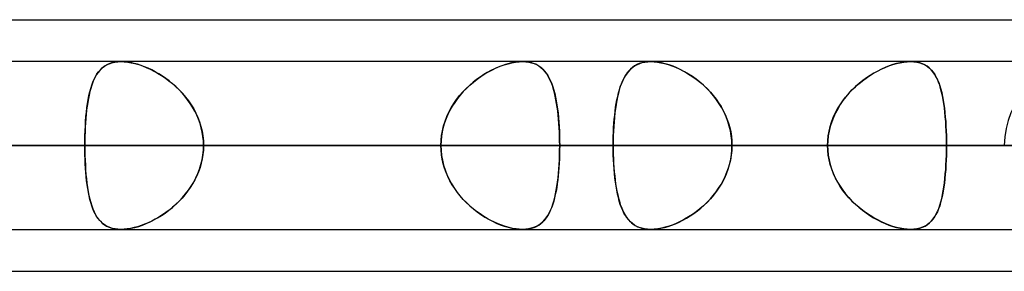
# Model space of a CAD drawing. Header units: millimetres. Extents: x -243 to 243, y -86 to 92.
# Tile 57 of 79: x 83.84 to 94.33, y 41.31 to 44. Entities that reach past the tile are written whole.
import ezdxf

# ---------------------------------------------------------------- set-up
doc = ezdxf.new("R2010")
doc.units = ezdxf.units.MM
doc.layers.add('MAIN-1', color=7, linetype='Continuous')

msp = doc.modelspace()

# ---------------------------------------------------------------- linework, layer by layer
at = {"layer": 'MAIN-1'}
for p, q in [((64.488, 44), (123.724, 44)), ((64.488, 44), (123.724, 44)), ((70.184, 44), (123.724, 44)), ((70.184, 44), (129.42, 44)), ((122.967, 43.552), (-122.967, 43.552)), ((122.967, 43.552), (-122.967, 43.552)), ((113.09, 43.552), (-113.09, 43.552)), ((113.09, 43.552), (-113.09, 43.552)), ((103.212, 43.552), (-103.212, 43.552)), ((103.212, 43.552), (-103.212, 43.552)), ((93.334, 43.552), (-93.334, 43.552)), ((93.334, 43.552), (-93.334, 43.552)), ((95.228, 43.552), (70.792, 43.552)), ((95.228, 43.552), (70.792, 43.552)), ((109.19, 43.552), (80.683, 43.552)), ((109.19, 43.552), (80.683, 43.552)), ((84.677, 43.445), (84.695, 43.466)), ((84.706, 43.477), (84.688, 43.458)), ((84.695, 43.466), (84.716, 43.486)), ((84.726, 43.494), (84.706, 43.477)), ((84.716, 43.486), (84.738, 43.503)), ((84.748, 43.509), (84.726, 43.494)), ((84.738, 43.503), (84.762, 43.518)), ((84.771, 43.522), (84.748, 43.509)), ((84.762, 43.518), (84.789, 43.53)), ((84.796, 43.533), (84.771, 43.522)), ((84.789, 43.53), (84.818, 43.54)), ((84.823, 43.542), (84.796, 43.533)), ((84.818, 43.54), (84.848, 43.547)), ((84.852, 43.548), (84.823, 43.542)), ((84.848, 43.547), (84.881, 43.551)), ((84.883, 43.551), (84.852, 43.548)), ((84.881, 43.551), (84.915, 43.553)), ((84.915, 43.553), (84.883, 43.551)), ((84.915, 43.553), (84.95, 43.551)), ((84.948, 43.551), (84.915, 43.553)), ((89.196, 43.552), (84.915, 43.552)), ((89.196, 43.552), (84.915, 43.552)), ((84.982, 43.548), (84.948, 43.551)), ((84.95, 43.551), (84.987, 43.547)), ((85.017, 43.542), (84.982, 43.548)), ((84.987, 43.547), (85.025, 43.541)), ((85.054, 43.534), (85.017, 43.542)), ((85.025, 43.541), (85.064, 43.532)), ((85.091, 43.524), (85.054, 43.534)), ((85.064, 43.532), (85.104, 43.52)), ((85.129, 43.512), (85.091, 43.524)), ((85.104, 43.52), (85.144, 43.506)), ((85.167, 43.498), (85.129, 43.512)), ((85.144, 43.506), (85.184, 43.49)), ((85.205, 43.482), (85.167, 43.498)), ((85.184, 43.49), (85.225, 43.472)), ((85.243, 43.464), (85.205, 43.482)), ((85.225, 43.472), (85.266, 43.452)), ((85.281, 43.444), (85.243, 43.464)), ((88.834, 43.445), (88.876, 43.466)), ((88.898, 43.477), (88.859, 43.458)), ((88.876, 43.466), (88.917, 43.486)), ((88.937, 43.494), (88.898, 43.477)), ((88.917, 43.486), (88.959, 43.503)), ((88.976, 43.509), (88.937, 43.494)), ((88.959, 43.503), (89.001, 43.518)), ((89.015, 43.522), (88.976, 43.509)), ((89.001, 43.518), (89.042, 43.53)), ((89.053, 43.533), (89.015, 43.522)), ((89.042, 43.53), (89.083, 43.54)), ((89.09, 43.542), (89.053, 43.533)), ((89.083, 43.54), (89.122, 43.547)), ((89.127, 43.548), (89.09, 43.542)), ((89.122, 43.547), (89.16, 43.551)), ((89.162, 43.551), (89.127, 43.548)), ((89.16, 43.551), (89.196, 43.553)), ((89.195, 43.553), (89.162, 43.551)), ((89.227, 43.551), (89.195, 43.553)), ((89.196, 43.553), (89.196, 43.553)), ((89.196, 43.553), (89.196, 43.553)), ((89.196, 43.553), (89.197, 43.553)), ((89.197, 43.553), (89.197, 43.553)), ((89.197, 43.553), (89.197, 43.553)), ((89.197, 43.553), (89.198, 43.552)), ((89.198, 43.552), (89.231, 43.551)), ((89.257, 43.548), (89.227, 43.551)), ((89.231, 43.551), (89.262, 43.547)), ((89.285, 43.542), (89.257, 43.548)), ((89.262, 43.547), (89.292, 43.54)), ((89.312, 43.534), (89.285, 43.542)), ((89.292, 43.54), (89.32, 43.531)), ((89.337, 43.524), (89.312, 43.534)), ((89.32, 43.531), (89.346, 43.52)), ((89.36, 43.512), (89.337, 43.524)), ((89.346, 43.52), (89.37, 43.506)), ((89.382, 43.498), (89.36, 43.512)), ((89.37, 43.506), (89.392, 43.49)), ((89.402, 43.482), (89.382, 43.498)), ((89.392, 43.49), (89.413, 43.471)), ((89.42, 43.464), (89.402, 43.482)), ((89.413, 43.471), (89.432, 43.451)), ((89.438, 43.444), (89.42, 43.464)), ((90.32, 43.442), (90.337, 43.462)), ((90.348, 43.473), (90.328, 43.452)), ((90.337, 43.462), (90.356, 43.48)), ((90.368, 43.491), (90.348, 43.473)), ((90.356, 43.48), (90.376, 43.496)), ((90.391, 43.507), (90.368, 43.491)), ((90.376, 43.496), (90.398, 43.511)), ((90.415, 43.52), (90.391, 43.507)), ((90.398, 43.511), (90.421, 43.523)), ((90.441, 43.532), (90.415, 43.52)), ((90.421, 43.523), (90.446, 43.534)), ((90.469, 43.541), (90.441, 43.532)), ((90.446, 43.534), (90.473, 43.542)), ((90.499, 43.547), (90.469, 43.541)), ((90.473, 43.542), (90.501, 43.548)), ((90.531, 43.551), (90.499, 43.547)), ((90.501, 43.548), (90.531, 43.551)), ((90.564, 43.553), (90.531, 43.551)), ((90.531, 43.551), (90.563, 43.552)), ((90.563, 43.552), (90.563, 43.553)), ((90.563, 43.553), (90.563, 43.553)), ((90.563, 43.553), (90.564, 43.553)), ((90.564, 43.553), (90.564, 43.553)), ((90.564, 43.553), (90.564, 43.553)), ((90.564, 43.553), (90.564, 43.553)), ((90.564, 43.553), (90.599, 43.551)), ((90.601, 43.551), (90.564, 43.553)), ((123.152, 43.552), (90.564, 43.552)), ((123.152, 43.552), (90.564, 43.552)), ((90.599, 43.551), (90.634, 43.547)), ((90.638, 43.547), (90.601, 43.551)), ((90.634, 43.547), (90.672, 43.541)), ((90.678, 43.54), (90.638, 43.547)), ((90.672, 43.541), (90.71, 43.532)), ((90.718, 43.53), (90.678, 43.54)), ((90.71, 43.532), (90.749, 43.521)), ((90.759, 43.518), (90.718, 43.53)), ((90.749, 43.521), (90.788, 43.508)), ((90.801, 43.503), (90.759, 43.518)), ((90.788, 43.508), (90.828, 43.492)), ((90.842, 43.486), (90.801, 43.503)), ((90.828, 43.492), (90.867, 43.474)), ((90.884, 43.466), (90.842, 43.486)), ((90.867, 43.474), (90.907, 43.454)), ((90.925, 43.444), (90.884, 43.466)), ((92.98, 43.451), (93.02, 43.471)), ((93.024, 43.473), (92.983, 43.452)), ((93.02, 43.471), (93.061, 43.489)), ((93.064, 43.491), (93.024, 43.473)), ((93.061, 43.489), (93.102, 43.506)), ((93.105, 43.507), (93.064, 43.491)), ((93.102, 43.506), (93.143, 43.52)), ((93.145, 43.52), (93.105, 43.507)), ((93.143, 43.52), (93.183, 43.531)), ((93.185, 43.532), (93.145, 43.52)), ((93.183, 43.531), (93.223, 43.541)), ((93.224, 43.541), (93.185, 43.532)), ((93.223, 43.541), (93.261, 43.547)), ((93.262, 43.547), (93.224, 43.541)), ((93.261, 43.547), (93.298, 43.551)), ((93.299, 43.551), (93.262, 43.547)), ((93.298, 43.551), (93.334, 43.553)), ((93.334, 43.553), (93.299, 43.551)), ((93.368, 43.551), (93.334, 43.553)), ((93.334, 43.553), (93.368, 43.551)), ((93.401, 43.547), (93.368, 43.551)), ((93.368, 43.551), (93.402, 43.547)), ((93.431, 43.54), (93.401, 43.547)), ((93.402, 43.547), (93.433, 43.539)), ((93.46, 43.53), (93.431, 43.54)), ((93.433, 43.539), (93.462, 43.529)), ((93.486, 43.518), (93.46, 43.53)), ((93.462, 43.529), (93.488, 43.517)), ((93.51, 43.503), (93.486, 43.518)), ((93.488, 43.517), (93.513, 43.501)), ((93.533, 43.486), (93.51, 43.503)), ((93.513, 43.501), (93.535, 43.484)), ((93.553, 43.466), (93.533, 43.486)), ((93.535, 43.484), (93.556, 43.463)), ((93.572, 43.444), (93.553, 43.466)), ((93.556, 43.463), (93.574, 43.44)), ((84.627, 43.361), (84.615, 43.332)), ((84.616, 43.335), (84.629, 43.366)), ((84.64, 43.388), (84.627, 43.361)), ((84.629, 43.366), (84.644, 43.394)), ((84.655, 43.414), (84.64, 43.388)), ((84.644, 43.394), (84.659, 43.421)), ((84.671, 43.437), (84.655, 43.414)), ((84.659, 43.421), (84.677, 43.445)), ((84.688, 43.458), (84.671, 43.437)), ((85.266, 43.452), (85.306, 43.429)), ((85.318, 43.422), (85.281, 43.444)), ((85.306, 43.429), (85.346, 43.405)), ((85.356, 43.399), (85.318, 43.422)), ((85.346, 43.405), (85.386, 43.378)), ((85.393, 43.373), (85.356, 43.399)), ((85.386, 43.378), (85.426, 43.349)), ((85.429, 43.346), (85.393, 43.373)), ((88.706, 43.361), (88.669, 43.332)), ((88.672, 43.335), (88.712, 43.366)), ((88.744, 43.388), (88.706, 43.361)), ((88.712, 43.366), (88.752, 43.394)), ((88.782, 43.414), (88.744, 43.388)), ((88.752, 43.394), (88.793, 43.421)), ((88.821, 43.437), (88.782, 43.414)), ((88.793, 43.421), (88.834, 43.445)), ((88.859, 43.458), (88.821, 43.437)), ((89.432, 43.451), (89.449, 43.428)), ((89.454, 43.422), (89.438, 43.444)), ((89.449, 43.428), (89.466, 43.404)), ((89.468, 43.399), (89.454, 43.422)), ((89.466, 43.404), (89.481, 43.377)), ((89.482, 43.373), (89.468, 43.399)), ((89.481, 43.377), (89.494, 43.348)), ((89.495, 43.346), (89.482, 43.373)), ((90.262, 43.344), (90.275, 43.372)), ((90.279, 43.379), (90.265, 43.35)), ((90.275, 43.372), (90.289, 43.397)), ((90.294, 43.406), (90.279, 43.379)), ((90.289, 43.397), (90.304, 43.42)), ((90.311, 43.43), (90.294, 43.406)), ((90.304, 43.42), (90.32, 43.442)), ((90.328, 43.452), (90.311, 43.43)), ((90.907, 43.454), (90.946, 43.432)), ((90.967, 43.42), (90.925, 43.444)), ((90.946, 43.432), (90.985, 43.408)), ((91.007, 43.394), (90.967, 43.42)), ((90.985, 43.408), (91.023, 43.383)), ((91.048, 43.365), (91.007, 43.394)), ((91.023, 43.383), (91.061, 43.355)), ((91.087, 43.334), (91.048, 43.365)), ((92.82, 43.348), (92.859, 43.377)), ((92.862, 43.379), (92.823, 43.35)), ((92.859, 43.377), (92.899, 43.404)), ((92.902, 43.406), (92.862, 43.379)), ((92.899, 43.404), (92.939, 43.428)), ((92.943, 43.43), (92.902, 43.406)), ((92.939, 43.428), (92.98, 43.451)), ((92.983, 43.452), (92.943, 43.43)), ((93.589, 43.42), (93.572, 43.444)), ((93.574, 43.44), (93.592, 43.416)), ((93.604, 43.394), (93.589, 43.42)), ((93.592, 43.416), (93.607, 43.388)), ((93.619, 43.365), (93.604, 43.394)), ((93.607, 43.388), (93.621, 43.359)), ((93.632, 43.334), (93.619, 43.365)), ((93.621, 43.359), (93.634, 43.328)), ((84.583, 43.229), (84.593, 43.266)), ((84.593, 43.267), (84.584, 43.233)), ((84.593, 43.266), (84.604, 43.302)), ((84.603, 43.301), (84.593, 43.267)), ((84.615, 43.332), (84.603, 43.301)), ((84.604, 43.302), (84.616, 43.335)), ((85.426, 43.349), (85.464, 43.318)), ((85.465, 43.317), (85.429, 43.346)), ((85.464, 43.318), (85.501, 43.285)), ((85.499, 43.287), (85.465, 43.317)), ((85.533, 43.254), (85.499, 43.287)), ((85.501, 43.285), (85.537, 43.25)), ((85.566, 43.22), (85.533, 43.254)), ((88.561, 43.229), (88.597, 43.266)), ((88.598, 43.267), (88.564, 43.233)), ((88.597, 43.266), (88.634, 43.302)), ((88.633, 43.301), (88.598, 43.267)), ((88.669, 43.332), (88.633, 43.301)), ((88.634, 43.302), (88.672, 43.335)), ((89.494, 43.348), (89.507, 43.317)), ((89.507, 43.317), (89.495, 43.346)), ((89.518, 43.287), (89.507, 43.317)), ((89.507, 43.317), (89.519, 43.284)), ((89.528, 43.254), (89.518, 43.287)), ((89.519, 43.284), (89.53, 43.249)), ((89.537, 43.22), (89.528, 43.254)), ((90.228, 43.252), (90.218, 43.215)), ((90.219, 43.218), (90.229, 43.252)), ((90.239, 43.287), (90.228, 43.252)), ((90.229, 43.252), (90.239, 43.285)), ((90.251, 43.319), (90.239, 43.287)), ((90.239, 43.285), (90.25, 43.315)), ((90.25, 43.315), (90.262, 43.344)), ((90.265, 43.35), (90.251, 43.319)), ((91.061, 43.355), (91.097, 43.325)), ((91.126, 43.3), (91.087, 43.334)), ((91.097, 43.325), (91.133, 43.294)), ((91.163, 43.265), (91.126, 43.3)), ((91.133, 43.294), (91.167, 43.261)), ((91.199, 43.227), (91.163, 43.265)), ((91.167, 43.261), (91.199, 43.226)), ((92.711, 43.252), (92.676, 43.215)), ((92.709, 43.25), (92.745, 43.284)), ((92.747, 43.286), (92.711, 43.252)), ((92.745, 43.284), (92.782, 43.317)), ((92.785, 43.319), (92.747, 43.286)), ((92.782, 43.317), (92.82, 43.348)), ((92.823, 43.35), (92.785, 43.319)), ((93.644, 43.3), (93.632, 43.334)), ((93.634, 43.328), (93.646, 43.294)), ((93.654, 43.265), (93.644, 43.3)), ((93.646, 43.294), (93.656, 43.259)), ((93.664, 43.227), (93.654, 43.265)), ((93.656, 43.259), (93.666, 43.222)), ((84.559, 43.105), (84.566, 43.148)), ((84.568, 43.158), (84.561, 43.118)), ((84.566, 43.148), (84.574, 43.19)), ((84.575, 43.196), (84.568, 43.158)), ((84.574, 43.19), (84.583, 43.229)), ((84.584, 43.233), (84.575, 43.196)), ((85.537, 43.25), (85.572, 43.213)), ((85.597, 43.184), (85.566, 43.22)), ((85.572, 43.213), (85.604, 43.174)), ((85.626, 43.146), (85.597, 43.184)), ((85.604, 43.174), (85.635, 43.134)), ((88.464, 43.105), (88.494, 43.148)), ((88.502, 43.158), (88.473, 43.118)), ((88.494, 43.148), (88.526, 43.19)), ((88.532, 43.196), (88.502, 43.158)), ((88.526, 43.19), (88.561, 43.229)), ((88.564, 43.233), (88.532, 43.196)), ((89.53, 43.249), (89.539, 43.212)), ((89.546, 43.184), (89.537, 43.22)), ((89.539, 43.212), (89.548, 43.174)), ((89.553, 43.146), (89.546, 43.184)), ((89.548, 43.174), (89.556, 43.133)), ((90.209, 43.176), (90.201, 43.136)), ((90.203, 43.145), (90.211, 43.182)), ((90.218, 43.215), (90.209, 43.176)), ((90.211, 43.182), (90.219, 43.218)), ((91.232, 43.188), (91.199, 43.227)), ((91.199, 43.226), (91.23, 43.19)), ((91.23, 43.19), (91.26, 43.152)), ((91.264, 43.146), (91.232, 43.188)), ((91.26, 43.152), (91.287, 43.113)), ((92.61, 43.133), (92.641, 43.174)), ((92.643, 43.176), (92.612, 43.136)), ((92.641, 43.174), (92.674, 43.213)), ((92.676, 43.215), (92.643, 43.176)), ((92.674, 43.213), (92.709, 43.25)), ((93.673, 43.188), (93.664, 43.227)), ((93.666, 43.222), (93.674, 43.182)), ((93.681, 43.146), (93.673, 43.188)), ((93.674, 43.182), (93.682, 43.141)), ((84.547, 43.014), (84.552, 43.06)), ((84.555, 43.077), (84.549, 43.034)), ((84.552, 43.06), (84.559, 43.105)), ((84.561, 43.118), (84.555, 43.077)), ((85.653, 43.107), (85.626, 43.146)), ((85.635, 43.134), (85.663, 43.092)), ((85.679, 43.067), (85.653, 43.107)), ((85.663, 43.092), (85.69, 43.048)), ((85.702, 43.025), (85.679, 43.067)), ((85.69, 43.048), (85.713, 43.003)), ((88.412, 43.014), (88.437, 43.06)), ((88.447, 43.077), (88.423, 43.034)), ((88.437, 43.06), (88.464, 43.105)), ((88.473, 43.118), (88.447, 43.077)), ((89.56, 43.107), (89.553, 43.146)), ((89.556, 43.133), (89.563, 43.091)), ((89.567, 43.067), (89.56, 43.107)), ((89.563, 43.091), (89.569, 43.048)), ((89.572, 43.025), (89.567, 43.067)), ((89.569, 43.048), (89.575, 43.003)), ((90.187, 43.05), (90.181, 43.005)), ((90.184, 43.024), (90.189, 43.066)), ((90.194, 43.094), (90.187, 43.05)), ((90.189, 43.066), (90.196, 43.106)), ((90.201, 43.136), (90.194, 43.094)), ((90.196, 43.106), (90.203, 43.145)), ((91.294, 43.103), (91.264, 43.146)), ((91.287, 43.113), (91.313, 43.072)), ((91.321, 43.058), (91.294, 43.103)), ((91.313, 43.072), (91.336, 43.03)), ((91.345, 43.012), (91.321, 43.058)), ((92.531, 43.003), (92.555, 43.048)), ((92.557, 43.05), (92.532, 43.005)), ((92.555, 43.048), (92.582, 43.091)), ((92.583, 43.094), (92.557, 43.05)), ((92.582, 43.091), (92.61, 43.133)), ((92.612, 43.136), (92.583, 43.094)), ((93.688, 43.103), (93.681, 43.146)), ((93.682, 43.141), (93.689, 43.099)), ((93.694, 43.058), (93.688, 43.103)), ((93.689, 43.099), (93.694, 43.055)), ((93.699, 43.012), (93.694, 43.058)), ((93.694, 43.055), (93.7, 43.009)), ((84.54, 42.945), (84.537, 42.899)), ((84.538, 42.916), (84.542, 42.966)), ((84.544, 42.99), (84.54, 42.945)), ((84.542, 42.966), (84.547, 43.014)), ((84.549, 43.034), (84.544, 42.99)), ((85.723, 42.982), (85.702, 43.025)), ((85.713, 43.003), (85.735, 42.957)), ((85.742, 42.938), (85.723, 42.982)), ((85.735, 42.957), (85.753, 42.909)), ((85.758, 42.893), (85.742, 42.938)), ((88.382, 42.945), (88.365, 42.899)), ((88.371, 42.916), (88.39, 42.966)), ((88.401, 42.99), (88.382, 42.945)), ((88.39, 42.966), (88.412, 43.014)), ((88.423, 43.034), (88.401, 42.99)), ((89.577, 42.982), (89.572, 43.025)), ((89.575, 43.003), (89.579, 42.956)), ((89.581, 42.938), (89.577, 42.982)), ((89.579, 42.956), (89.583, 42.908)), ((89.585, 42.893), (89.581, 42.938)), ((90.171, 42.892), (90.174, 42.937)), ((90.176, 42.958), (90.172, 42.91)), ((90.174, 42.937), (90.179, 42.981)), ((90.181, 43.005), (90.176, 42.958)), ((90.179, 42.981), (90.184, 43.024)), ((91.336, 43.03), (91.357, 42.987)), ((91.367, 42.964), (91.345, 43.012)), ((91.357, 42.987), (91.376, 42.942)), ((91.386, 42.915), (91.367, 42.964)), ((91.376, 42.942), (91.392, 42.896)), ((92.492, 42.908), (92.51, 42.956)), ((92.511, 42.958), (92.493, 42.91)), ((92.51, 42.956), (92.531, 43.003)), ((92.532, 43.005), (92.511, 42.958)), ((93.704, 42.964), (93.699, 43.012)), ((93.7, 43.009), (93.704, 42.961)), ((93.708, 42.915), (93.704, 42.964)), ((93.704, 42.961), (93.708, 42.913)), ((84.532, 42.815), (84.535, 42.866)), ((84.534, 42.852), (84.532, 42.804)), ((84.537, 42.899), (84.534, 42.852)), ((84.535, 42.866), (84.538, 42.916)), ((85.753, 42.909), (85.768, 42.86)), ((85.771, 42.847), (85.758, 42.893)), ((85.768, 42.86), (85.78, 42.81)), ((85.782, 42.8), (85.771, 42.847)), ((88.351, 42.852), (88.341, 42.804)), ((88.343, 42.815), (88.355, 42.866)), ((88.365, 42.899), (88.351, 42.852)), ((88.355, 42.866), (88.371, 42.916)), ((89.583, 42.908), (89.587, 42.86)), ((89.587, 42.847), (89.585, 42.893)), ((89.587, 42.86), (89.589, 42.81)), ((89.59, 42.8), (89.587, 42.847)), ((90.165, 42.8), (90.168, 42.846)), ((90.169, 42.861), (90.166, 42.811)), ((90.168, 42.846), (90.171, 42.892)), ((90.172, 42.91), (90.169, 42.861)), ((91.401, 42.865), (91.386, 42.915)), ((91.392, 42.896), (91.405, 42.85)), ((91.414, 42.814), (91.401, 42.865)), ((91.405, 42.85), (91.416, 42.802)), ((92.477, 42.861), (92.465, 42.811)), ((92.465, 42.81), (92.477, 42.859)), ((92.493, 42.91), (92.477, 42.861)), ((92.477, 42.859), (92.492, 42.908)), ((93.711, 42.865), (93.708, 42.915)), ((93.708, 42.913), (93.711, 42.863)), ((93.713, 42.814), (93.711, 42.865)), ((93.711, 42.863), (93.713, 42.813)), ((84.53, 42.71), (84.531, 42.763)), ((84.531, 42.756), (84.53, 42.707)), ((84.531, 42.763), (84.532, 42.815)), ((84.532, 42.804), (84.531, 42.756)), ((85.78, 42.81), (85.788, 42.76)), ((85.789, 42.753), (85.782, 42.8)), ((85.788, 42.76), (85.794, 42.709)), ((85.794, 42.706), (85.789, 42.753)), ((88.328, 42.71), (88.334, 42.763)), ((88.333, 42.756), (88.328, 42.707)), ((88.341, 42.804), (88.333, 42.756)), ((88.334, 42.763), (88.343, 42.815)), ((89.589, 42.81), (89.591, 42.759)), ((89.591, 42.753), (89.59, 42.8)), ((89.591, 42.759), (89.592, 42.709)), ((89.592, 42.706), (89.591, 42.753)), ((90.164, 42.76), (90.163, 42.709)), ((90.163, 42.705), (90.164, 42.753)), ((90.166, 42.811), (90.164, 42.76)), ((90.164, 42.753), (90.165, 42.8)), ((91.422, 42.762), (91.414, 42.814)), ((91.416, 42.802), (91.423, 42.754)), ((91.428, 42.71), (91.422, 42.762)), ((91.423, 42.754), (91.428, 42.706)), ((92.456, 42.76), (92.451, 42.709)), ((92.451, 42.709), (92.456, 42.759)), ((92.465, 42.811), (92.456, 42.76)), ((92.456, 42.759), (92.465, 42.81)), ((93.715, 42.762), (93.713, 42.814)), ((93.713, 42.813), (93.715, 42.761)), ((93.716, 42.71), (93.715, 42.762)), ((93.715, 42.761), (93.716, 42.71)), ((123.445, 42.657), (-123.445, 42.657)), ((-123.445, 42.657), (123.445, 42.657)), ((-122.085, 42.657), (122.085, 42.657)), ((122.085, 42.657), (-122.085, 42.657)), ((113.474, 42.657), (-113.474, 42.657)), ((-113.474, 42.657), (113.474, 42.657)), ((-112.207, 42.657), (112.207, 42.657)), ((112.207, 42.657), (-112.207, 42.657)), ((103.595, 42.657), (-103.595, 42.657)), ((-103.595, 42.657), (103.595, 42.657)), ((-102.329, 42.657), (102.329, 42.657)), ((102.329, 42.657), (-102.329, 42.657)), ((93.716, 42.657), (-93.716, 42.657)), ((-93.716, 42.657), (93.716, 42.657)), ((-92.449, 42.657), (92.449, 42.657)), ((92.449, 42.657), (-92.449, 42.657)), ((70.25, 42.657), (94.333, 42.657)), ((94.333, 42.657), (70.25, 42.657)), ((96.123, 42.657), (71.66, 42.657)), ((71.66, 42.657), (96.123, 42.657)), ((84.529, 42.657), (75.92, 42.657)), ((75.92, 42.657), (84.529, 42.657)), ((79.717, 42.657), (88.326, 42.657)), ((88.326, 42.657), (79.717, 42.657)), ((80.279, 42.657), (108.295, 42.657)), ((108.295, 42.657), (80.279, 42.657)), ((110.085, 42.657), (81.546, 42.657)), ((90.162, 42.657), (81.546, 42.657)), ((81.546, 42.657), (110.085, 42.657)), ((81.546, 42.657), (90.162, 42.657)), ((83.835, 42.657), (92.449, 42.657)), ((92.449, 42.657), (83.835, 42.657)), ((84.529, 42.657), (84.53, 42.71)), ((84.53, 42.707), (84.529, 42.657)), ((84.529, 42.657), (88.326, 42.657)), ((84.53, 42.608), (84.529, 42.657)), ((84.529, 42.657), (84.53, 42.605)), ((88.326, 42.657), (84.529, 42.657)), ((85.794, 42.709), (85.795, 42.657)), ((85.795, 42.657), (85.794, 42.706)), ((85.795, 42.657), (85.794, 42.609)), ((85.794, 42.606), (85.795, 42.657)), ((89.593, 42.657), (85.795, 42.657)), ((94.404, 42.657), (85.795, 42.657)), ((85.795, 42.657), (89.593, 42.657)), ((85.795, 42.657), (94.404, 42.657)), ((88.326, 42.657), (88.328, 42.71)), ((88.328, 42.707), (88.326, 42.657)), ((88.326, 42.657), (88.328, 42.605)), ((88.328, 42.608), (88.326, 42.657)), ((89.592, 42.709), (89.593, 42.657)), ((89.593, 42.657), (89.592, 42.706)), ((89.592, 42.606), (89.593, 42.657)), ((89.593, 42.657), (89.592, 42.61)), ((89.593, 42.657), (98.201, 42.657)), ((98.201, 42.657), (89.593, 42.657)), ((90.163, 42.709), (90.162, 42.657)), ((90.162, 42.657), (90.163, 42.705)), ((90.162, 42.657), (122.257, 42.657)), ((90.163, 42.606), (90.162, 42.657)), ((90.162, 42.657), (90.163, 42.61)), ((122.257, 42.657), (90.162, 42.657)), ((91.429, 42.657), (91.428, 42.71)), ((91.428, 42.706), (91.429, 42.657)), ((91.429, 42.657), (91.428, 42.605)), ((91.428, 42.609), (91.429, 42.657)), ((124.047, 42.657), (91.429, 42.657)), ((100.044, 42.657), (91.429, 42.657)), ((91.429, 42.657), (124.047, 42.657)), ((91.429, 42.657), (100.044, 42.657)), ((92.451, 42.709), (92.449, 42.657)), ((92.449, 42.657), (92.451, 42.709)), ((92.449, 42.657), (92.451, 42.606)), ((92.451, 42.606), (92.449, 42.657)), ((93.716, 42.657), (93.716, 42.71)), ((93.716, 42.71), (93.716, 42.657)), ((93.716, 42.605), (93.716, 42.657)), ((93.716, 42.657), (102.329, 42.657)), ((93.716, 42.657), (93.716, 42.605)), ((102.329, 42.657), (93.716, 42.657)), ((84.531, 42.559), (84.53, 42.608)), ((84.53, 42.605), (84.531, 42.552)), ((84.532, 42.511), (84.531, 42.559)), ((84.531, 42.552), (84.532, 42.5)), ((85.78, 42.505), (85.788, 42.555)), ((85.789, 42.562), (85.782, 42.515)), ((85.788, 42.555), (85.794, 42.606)), ((85.794, 42.609), (85.789, 42.562)), ((88.333, 42.559), (88.328, 42.608)), ((88.328, 42.605), (88.334, 42.552)), ((88.341, 42.511), (88.333, 42.559)), ((88.334, 42.552), (88.343, 42.5)), ((89.589, 42.505), (89.591, 42.555)), ((89.591, 42.562), (89.59, 42.515)), ((89.592, 42.61), (89.591, 42.562)), ((89.591, 42.555), (89.592, 42.606)), ((90.163, 42.61), (90.164, 42.562)), ((90.164, 42.555), (90.163, 42.606)), ((90.164, 42.562), (90.165, 42.515)), ((90.166, 42.504), (90.164, 42.555)), ((91.422, 42.553), (91.414, 42.501)), ((91.416, 42.513), (91.423, 42.561)), ((91.428, 42.605), (91.422, 42.553)), ((91.423, 42.561), (91.428, 42.609)), ((92.451, 42.606), (92.456, 42.556)), ((92.456, 42.555), (92.451, 42.606)), ((92.456, 42.556), (92.465, 42.505)), ((92.465, 42.504), (92.456, 42.555)), ((93.713, 42.502), (93.715, 42.554)), ((93.715, 42.553), (93.713, 42.501)), ((93.715, 42.554), (93.716, 42.605)), ((93.716, 42.605), (93.715, 42.553)), ((84.534, 42.463), (84.532, 42.511)), ((84.532, 42.5), (84.535, 42.449)), ((84.537, 42.416), (84.534, 42.463)), ((84.535, 42.449), (84.538, 42.399)), ((84.54, 42.37), (84.537, 42.416)), ((85.758, 42.422), (85.742, 42.377)), ((85.753, 42.406), (85.768, 42.455)), ((85.771, 42.468), (85.758, 42.422)), ((85.768, 42.455), (85.78, 42.505)), ((85.782, 42.515), (85.771, 42.468)), ((88.351, 42.463), (88.341, 42.511)), ((88.343, 42.5), (88.355, 42.449)), ((88.365, 42.416), (88.351, 42.463)), ((88.355, 42.449), (88.371, 42.399)), ((88.382, 42.37), (88.365, 42.416)), ((89.585, 42.423), (89.581, 42.378)), ((89.583, 42.406), (89.587, 42.455)), ((89.588, 42.469), (89.585, 42.423)), ((89.587, 42.455), (89.589, 42.505)), ((89.59, 42.515), (89.588, 42.469)), ((90.165, 42.515), (90.168, 42.469)), ((90.169, 42.454), (90.166, 42.504)), ((90.168, 42.469), (90.171, 42.423)), ((90.172, 42.406), (90.169, 42.454)), ((90.171, 42.423), (90.174, 42.377)), ((91.376, 42.373), (91.392, 42.419)), ((91.401, 42.45), (91.386, 42.4)), ((91.392, 42.419), (91.405, 42.465)), ((91.414, 42.501), (91.401, 42.45)), ((91.405, 42.465), (91.416, 42.513)), ((92.465, 42.505), (92.477, 42.456)), ((92.477, 42.454), (92.465, 42.504)), ((92.477, 42.456), (92.492, 42.407)), ((92.493, 42.405), (92.477, 42.454)), ((93.708, 42.402), (93.711, 42.452)), ((93.711, 42.45), (93.708, 42.4)), ((93.711, 42.452), (93.713, 42.502)), ((93.713, 42.501), (93.711, 42.45)), ((84.538, 42.399), (84.542, 42.349)), ((84.544, 42.325), (84.54, 42.37)), ((84.542, 42.349), (84.547, 42.301)), ((84.549, 42.281), (84.544, 42.325)), ((85.69, 42.267), (85.713, 42.312)), ((85.723, 42.333), (85.702, 42.29)), ((85.713, 42.312), (85.735, 42.358)), ((85.742, 42.377), (85.723, 42.333)), ((85.735, 42.358), (85.753, 42.406)), ((88.371, 42.399), (88.39, 42.349)), ((88.401, 42.325), (88.382, 42.37)), ((88.39, 42.349), (88.412, 42.301)), ((88.423, 42.281), (88.401, 42.325)), ((89.569, 42.267), (89.575, 42.312)), ((89.577, 42.334), (89.572, 42.291)), ((89.575, 42.312), (89.579, 42.358)), ((89.581, 42.378), (89.577, 42.334)), ((89.579, 42.358), (89.583, 42.406)), ((90.176, 42.358), (90.172, 42.406)), ((90.174, 42.377), (90.179, 42.333)), ((90.181, 42.311), (90.176, 42.358)), ((90.179, 42.333), (90.184, 42.29)), ((90.187, 42.265), (90.181, 42.311)), ((91.336, 42.285), (91.357, 42.328)), ((91.367, 42.351), (91.345, 42.303)), ((91.357, 42.328), (91.376, 42.373)), ((91.386, 42.4), (91.367, 42.351)), ((92.492, 42.407), (92.51, 42.359)), ((92.511, 42.357), (92.493, 42.405)), ((92.51, 42.359), (92.531, 42.312)), ((92.532, 42.31), (92.511, 42.357)), ((92.531, 42.312), (92.555, 42.267)), ((92.557, 42.265), (92.532, 42.31)), ((93.704, 42.351), (93.699, 42.303)), ((93.7, 42.306), (93.704, 42.354)), ((93.704, 42.354), (93.708, 42.402)), ((93.708, 42.4), (93.704, 42.351)), ((84.547, 42.301), (84.552, 42.255)), ((84.555, 42.238), (84.549, 42.281)), ((84.552, 42.255), (84.559, 42.21)), ((84.561, 42.197), (84.555, 42.238)), ((84.559, 42.21), (84.566, 42.167)), ((85.653, 42.208), (85.626, 42.169)), ((85.635, 42.181), (85.663, 42.223)), ((85.679, 42.248), (85.653, 42.208)), ((85.663, 42.223), (85.69, 42.267)), ((85.702, 42.29), (85.679, 42.248)), ((88.412, 42.301), (88.437, 42.255)), ((88.447, 42.238), (88.423, 42.281)), ((88.437, 42.255), (88.464, 42.21)), ((88.473, 42.197), (88.447, 42.238)), ((88.464, 42.21), (88.494, 42.167)), ((89.561, 42.21), (89.554, 42.171)), ((89.556, 42.181), (89.563, 42.223)), ((89.567, 42.25), (89.561, 42.21)), ((89.563, 42.223), (89.569, 42.267)), ((89.572, 42.291), (89.567, 42.25)), ((90.184, 42.29), (90.189, 42.249)), ((90.193, 42.222), (90.187, 42.265)), ((90.189, 42.249), (90.196, 42.208)), ((90.201, 42.18), (90.193, 42.222)), ((90.196, 42.208), (90.203, 42.169)), ((91.26, 42.163), (91.287, 42.202)), ((91.294, 42.212), (91.264, 42.169)), ((91.287, 42.202), (91.313, 42.243)), ((91.321, 42.257), (91.294, 42.212)), ((91.313, 42.243), (91.336, 42.285)), ((91.345, 42.303), (91.321, 42.257)), ((92.555, 42.267), (92.582, 42.224)), ((92.583, 42.221), (92.557, 42.265)), ((92.582, 42.224), (92.61, 42.182)), ((92.612, 42.179), (92.583, 42.221)), ((93.688, 42.212), (93.681, 42.169)), ((93.682, 42.174), (93.689, 42.216)), ((93.694, 42.257), (93.688, 42.212)), ((93.689, 42.216), (93.694, 42.26)), ((93.694, 42.26), (93.7, 42.306)), ((93.699, 42.303), (93.694, 42.257)), ((84.568, 42.157), (84.561, 42.197)), ((84.566, 42.167), (84.574, 42.125)), ((84.575, 42.119), (84.568, 42.157)), ((84.574, 42.125), (84.583, 42.086)), ((84.584, 42.082), (84.575, 42.119)), ((85.537, 42.065), (85.572, 42.102)), ((85.597, 42.131), (85.566, 42.095)), ((85.572, 42.102), (85.604, 42.141)), ((85.626, 42.169), (85.597, 42.131)), ((85.604, 42.141), (85.635, 42.181)), ((88.502, 42.157), (88.473, 42.197)), ((88.494, 42.167), (88.526, 42.125)), ((88.532, 42.119), (88.502, 42.157)), ((88.526, 42.125), (88.561, 42.086)), ((88.564, 42.082), (88.532, 42.119)), ((89.529, 42.065), (89.539, 42.102)), ((89.538, 42.098), (89.529, 42.063)), ((89.546, 42.133), (89.538, 42.098)), ((89.539, 42.102), (89.548, 42.141)), ((89.554, 42.171), (89.546, 42.133)), ((89.548, 42.141), (89.556, 42.181)), ((90.209, 42.139), (90.201, 42.18)), ((90.203, 42.169), (90.211, 42.132)), ((90.218, 42.101), (90.209, 42.139)), ((90.211, 42.132), (90.219, 42.096)), ((90.228, 42.064), (90.218, 42.101)), ((91.232, 42.127), (91.199, 42.088)), ((91.199, 42.089), (91.23, 42.125)), ((91.23, 42.125), (91.26, 42.163)), ((91.264, 42.169), (91.232, 42.127)), ((92.61, 42.182), (92.641, 42.141)), ((92.643, 42.139), (92.612, 42.179)), ((92.641, 42.141), (92.674, 42.102)), ((92.676, 42.1), (92.643, 42.139)), ((92.674, 42.102), (92.709, 42.065)), ((92.711, 42.063), (92.676, 42.1)), ((93.673, 42.127), (93.664, 42.088)), ((93.666, 42.093), (93.674, 42.133)), ((93.681, 42.169), (93.673, 42.127)), ((93.674, 42.133), (93.682, 42.174)), ((84.583, 42.086), (84.593, 42.049)), ((84.593, 42.048), (84.584, 42.082)), ((84.593, 42.049), (84.604, 42.013)), ((84.603, 42.014), (84.593, 42.048)), ((84.615, 41.983), (84.603, 42.014)), ((84.604, 42.013), (84.616, 41.98)), ((85.426, 41.966), (85.464, 41.997)), ((85.465, 41.998), (85.429, 41.969)), ((85.464, 41.997), (85.501, 42.03)), ((85.499, 42.028), (85.465, 41.998)), ((85.533, 42.061), (85.499, 42.028)), ((85.501, 42.03), (85.537, 42.065)), ((85.566, 42.095), (85.533, 42.061)), ((88.561, 42.086), (88.597, 42.049)), ((88.598, 42.048), (88.564, 42.082)), ((88.597, 42.049), (88.634, 42.013)), ((88.633, 42.014), (88.598, 42.048)), ((88.669, 41.983), (88.633, 42.014)), ((88.634, 42.013), (88.672, 41.98)), ((89.494, 41.966), (89.507, 41.997)), ((89.508, 42), (89.496, 41.971)), ((89.507, 41.997), (89.519, 42.03)), ((89.519, 42.031), (89.508, 42)), ((89.519, 42.03), (89.529, 42.065)), ((89.529, 42.063), (89.519, 42.031)), ((90.219, 42.096), (90.229, 42.062)), ((90.239, 42.029), (90.228, 42.064)), ((90.229, 42.062), (90.239, 42.029)), ((90.251, 41.996), (90.239, 42.029)), ((90.239, 42.029), (90.25, 41.999)), ((90.25, 41.999), (90.262, 41.97)), ((90.264, 41.965), (90.251, 41.996)), ((91.126, 42.015), (91.087, 41.981)), ((91.097, 41.99), (91.133, 42.021)), ((91.163, 42.05), (91.126, 42.015)), ((91.133, 42.021), (91.167, 42.054)), ((91.199, 42.088), (91.163, 42.05)), ((91.167, 42.054), (91.199, 42.089)), ((92.709, 42.065), (92.745, 42.031)), ((92.747, 42.029), (92.711, 42.063)), ((92.745, 42.031), (92.782, 41.998)), ((92.785, 41.996), (92.747, 42.029)), ((92.782, 41.998), (92.82, 41.967)), ((92.823, 41.965), (92.785, 41.996)), ((93.644, 42.015), (93.632, 41.981)), ((93.634, 41.987), (93.646, 42.021)), ((93.654, 42.05), (93.644, 42.015)), ((93.646, 42.021), (93.656, 42.056)), ((93.664, 42.088), (93.654, 42.05)), ((93.656, 42.056), (93.666, 42.093)), ((84.627, 41.954), (84.615, 41.983)), ((84.616, 41.98), (84.629, 41.949)), ((84.64, 41.927), (84.627, 41.954)), ((84.629, 41.949), (84.644, 41.921)), ((84.655, 41.901), (84.64, 41.927)), ((84.644, 41.921), (84.659, 41.894)), ((84.671, 41.878), (84.655, 41.901)), ((84.659, 41.894), (84.677, 41.87)), ((85.318, 41.893), (85.281, 41.871)), ((85.306, 41.886), (85.346, 41.91)), ((85.356, 41.916), (85.318, 41.893)), ((85.346, 41.91), (85.386, 41.937)), ((85.393, 41.942), (85.356, 41.916)), ((85.386, 41.937), (85.426, 41.966)), ((85.429, 41.969), (85.393, 41.942)), ((88.706, 41.954), (88.669, 41.983)), ((88.672, 41.98), (88.712, 41.949)), ((88.744, 41.927), (88.706, 41.954)), ((88.712, 41.949), (88.752, 41.921)), ((88.782, 41.901), (88.744, 41.927)), ((88.752, 41.921), (88.793, 41.894)), ((88.821, 41.878), (88.782, 41.901)), ((88.793, 41.894), (88.834, 41.87)), ((89.455, 41.895), (89.439, 41.873)), ((89.449, 41.886), (89.465, 41.91)), ((89.47, 41.919), (89.455, 41.895)), ((89.465, 41.91), (89.48, 41.937)), ((89.484, 41.944), (89.47, 41.919)), ((89.48, 41.937), (89.494, 41.966)), ((89.496, 41.971), (89.484, 41.944)), ((90.262, 41.97), (90.275, 41.943)), ((90.278, 41.937), (90.264, 41.965)), ((90.275, 41.943), (90.289, 41.917)), ((90.294, 41.91), (90.278, 41.937)), ((90.289, 41.917), (90.304, 41.894)), ((90.31, 41.885), (90.294, 41.91)), ((90.304, 41.894), (90.32, 41.872)), ((90.967, 41.895), (90.925, 41.871)), ((90.946, 41.883), (90.985, 41.907)), ((91.007, 41.921), (90.967, 41.895)), ((90.985, 41.907), (91.023, 41.932)), ((91.048, 41.95), (91.007, 41.921)), ((91.023, 41.932), (91.061, 41.96)), ((91.087, 41.981), (91.048, 41.95)), ((91.061, 41.96), (91.097, 41.99)), ((92.82, 41.967), (92.859, 41.938)), ((92.862, 41.936), (92.823, 41.965)), ((92.859, 41.938), (92.899, 41.911)), ((92.902, 41.909), (92.862, 41.936)), ((92.899, 41.911), (92.939, 41.887)), ((92.943, 41.885), (92.902, 41.909)), ((92.939, 41.887), (92.98, 41.864)), ((93.589, 41.895), (93.572, 41.871)), ((93.574, 41.875), (93.592, 41.899)), ((93.604, 41.921), (93.589, 41.895)), ((93.592, 41.899), (93.607, 41.927)), ((93.619, 41.95), (93.604, 41.921)), ((93.607, 41.927), (93.621, 41.956)), ((93.632, 41.981), (93.619, 41.95)), ((93.621, 41.956), (93.634, 41.987)), ((84.688, 41.857), (84.671, 41.878)), ((84.677, 41.87), (84.695, 41.849)), ((84.706, 41.838), (84.688, 41.857)), ((84.695, 41.849), (84.716, 41.829)), ((84.726, 41.821), (84.706, 41.838)), ((84.716, 41.829), (84.738, 41.812)), ((84.748, 41.806), (84.726, 41.821)), ((84.738, 41.812), (84.762, 41.797)), ((84.771, 41.793), (84.748, 41.806)), ((84.762, 41.797), (84.789, 41.785)), ((84.796, 41.782), (84.771, 41.793)), ((84.789, 41.785), (84.818, 41.775)), ((84.823, 41.773), (84.796, 41.782)), ((85.025, 41.774), (85.064, 41.783)), ((85.091, 41.791), (85.054, 41.781)), ((85.064, 41.783), (85.104, 41.795)), ((85.129, 41.803), (85.091, 41.791)), ((85.104, 41.795), (85.144, 41.809)), ((85.167, 41.817), (85.129, 41.803)), ((85.144, 41.809), (85.184, 41.825)), ((85.205, 41.833), (85.167, 41.817)), ((85.184, 41.825), (85.225, 41.843)), ((85.243, 41.851), (85.205, 41.833)), ((85.225, 41.843), (85.266, 41.863)), ((85.281, 41.871), (85.243, 41.851)), ((85.266, 41.863), (85.306, 41.886)), ((88.859, 41.857), (88.821, 41.878)), ((88.834, 41.87), (88.876, 41.849)), ((88.898, 41.838), (88.859, 41.857)), ((88.876, 41.849), (88.917, 41.829)), ((88.937, 41.821), (88.898, 41.838)), ((88.917, 41.829), (88.959, 41.812)), ((88.976, 41.806), (88.937, 41.821)), ((88.959, 41.812), (89.001, 41.797)), ((89.015, 41.793), (88.976, 41.806)), ((89.001, 41.797), (89.042, 41.785)), ((89.053, 41.782), (89.015, 41.793)), ((89.042, 41.785), (89.083, 41.775)), ((89.09, 41.773), (89.053, 41.782)), ((89.315, 41.782), (89.289, 41.774)), ((89.291, 41.774), (89.319, 41.783)), ((89.34, 41.792), (89.315, 41.782)), ((89.319, 41.783), (89.345, 41.795)), ((89.363, 41.805), (89.34, 41.792)), ((89.345, 41.795), (89.369, 41.809)), ((89.384, 41.819), (89.363, 41.805)), ((89.369, 41.809), (89.391, 41.825)), ((89.404, 41.835), (89.384, 41.819)), ((89.391, 41.825), (89.412, 41.843)), ((89.422, 41.854), (89.404, 41.835)), ((89.412, 41.843), (89.431, 41.863)), ((89.439, 41.873), (89.422, 41.854)), ((89.431, 41.863), (89.449, 41.886)), ((90.328, 41.863), (90.31, 41.885)), ((90.32, 41.872), (90.338, 41.852)), ((90.347, 41.843), (90.328, 41.863)), ((90.338, 41.852), (90.357, 41.834)), ((90.368, 41.825), (90.347, 41.843)), ((90.357, 41.834), (90.377, 41.818)), ((90.39, 41.809), (90.368, 41.825)), ((90.377, 41.818), (90.399, 41.804)), ((90.414, 41.795), (90.39, 41.809)), ((90.399, 41.804), (90.422, 41.791)), ((90.44, 41.784), (90.414, 41.795)), ((90.422, 41.791), (90.447, 41.781)), ((90.468, 41.774), (90.44, 41.784)), ((90.672, 41.774), (90.71, 41.783)), ((90.718, 41.785), (90.678, 41.775)), ((90.71, 41.783), (90.749, 41.794)), ((90.759, 41.797), (90.718, 41.785)), ((90.749, 41.794), (90.788, 41.807)), ((90.801, 41.812), (90.759, 41.797)), ((90.788, 41.807), (90.828, 41.823)), ((90.842, 41.829), (90.801, 41.812)), ((90.828, 41.823), (90.867, 41.841)), ((90.884, 41.849), (90.842, 41.829)), ((90.867, 41.841), (90.907, 41.861)), ((90.925, 41.871), (90.884, 41.849)), ((90.907, 41.861), (90.946, 41.883)), ((92.983, 41.863), (92.943, 41.885)), ((92.98, 41.864), (93.02, 41.844)), ((93.024, 41.842), (92.983, 41.863)), ((93.02, 41.844), (93.061, 41.826)), ((93.064, 41.824), (93.024, 41.842)), ((93.061, 41.826), (93.102, 41.809)), ((93.105, 41.808), (93.064, 41.824)), ((93.102, 41.809), (93.143, 41.795)), ((93.145, 41.795), (93.105, 41.808)), ((93.143, 41.795), (93.183, 41.784)), ((93.185, 41.783), (93.145, 41.795)), ((93.183, 41.784), (93.223, 41.774)), ((93.224, 41.774), (93.185, 41.783)), ((93.46, 41.785), (93.431, 41.775)), ((93.433, 41.776), (93.462, 41.786)), ((93.486, 41.797), (93.46, 41.785)), ((93.462, 41.786), (93.488, 41.798)), ((93.51, 41.812), (93.486, 41.797)), ((93.488, 41.798), (93.513, 41.814)), ((93.533, 41.829), (93.51, 41.812)), ((93.513, 41.814), (93.535, 41.831)), ((93.553, 41.849), (93.533, 41.829)), ((93.535, 41.831), (93.556, 41.852)), ((93.572, 41.871), (93.553, 41.849)), ((93.556, 41.852), (93.574, 41.875)), ((-122.857, 41.762), (122.857, 41.762)), ((-122.857, 41.762), (122.857, 41.762)), ((-113.09, 41.762), (113.09, 41.762)), ((-113.09, 41.762), (113.09, 41.762)), ((-103.212, 41.762), (103.212, 41.762)), ((-103.212, 41.762), (103.212, 41.762)), ((-93.334, 41.762), (93.334, 41.762)), ((-93.334, 41.762), (93.334, 41.762)), ((70.952, 41.762), (95.228, 41.762)), ((70.952, 41.762), (95.228, 41.762)), ((80.683, 41.762), (109.19, 41.762)), ((80.683, 41.762), (109.19, 41.762)), ((84.818, 41.775), (84.848, 41.768)), ((84.852, 41.767), (84.823, 41.773)), ((84.848, 41.768), (84.881, 41.764)), ((84.883, 41.764), (84.852, 41.767)), ((84.881, 41.764), (84.915, 41.762)), ((84.915, 41.762), (84.883, 41.764)), ((84.948, 41.764), (84.915, 41.762)), ((84.915, 41.762), (84.95, 41.764)), ((84.915, 41.762), (89.196, 41.762)), ((84.915, 41.762), (89.196, 41.762)), ((84.982, 41.767), (84.948, 41.764)), ((84.95, 41.764), (84.987, 41.768)), ((85.017, 41.773), (84.982, 41.767)), ((84.987, 41.768), (85.025, 41.774)), ((85.054, 41.781), (85.017, 41.773)), ((89.083, 41.775), (89.122, 41.768)), ((89.127, 41.767), (89.09, 41.773)), ((89.122, 41.768), (89.16, 41.764)), ((89.162, 41.764), (89.127, 41.767)), ((89.16, 41.764), (89.196, 41.762)), ((89.195, 41.762), (89.162, 41.764)), ((89.196, 41.762), (89.195, 41.762)), ((89.196, 41.762), (89.229, 41.764)), ((89.197, 41.762), (89.196, 41.762)), ((89.198, 41.762), (89.197, 41.762)), ((89.199, 41.762), (89.198, 41.762)), ((89.2, 41.762), (89.199, 41.762)), ((89.201, 41.763), (89.2, 41.762)), ((89.232, 41.764), (89.201, 41.763)), ((89.229, 41.764), (89.261, 41.768)), ((89.261, 41.768), (89.232, 41.764)), ((89.261, 41.768), (89.291, 41.774)), ((89.289, 41.774), (89.261, 41.768)), ((90.447, 41.781), (90.474, 41.773)), ((90.498, 41.768), (90.468, 41.774)), ((90.474, 41.773), (90.503, 41.767)), ((90.53, 41.764), (90.498, 41.768)), ((90.503, 41.767), (90.533, 41.764)), ((90.563, 41.762), (90.53, 41.764)), ((90.533, 41.764), (90.564, 41.762)), ((90.563, 41.762), (90.563, 41.762)), ((90.564, 41.762), (90.563, 41.762)), ((90.601, 41.764), (90.564, 41.762)), ((90.564, 41.762), (90.599, 41.764)), ((90.564, 41.762), (123.152, 41.762)), ((90.564, 41.762), (123.152, 41.762)), ((90.564, 41.762), (90.564, 41.762)), ((90.564, 41.762), (90.564, 41.762)), ((90.564, 41.762), (90.564, 41.762)), ((90.564, 41.762), (90.564, 41.762)), ((90.599, 41.764), (90.634, 41.768)), ((90.638, 41.768), (90.601, 41.764)), ((90.634, 41.768), (90.672, 41.774)), ((90.678, 41.775), (90.638, 41.768)), ((93.223, 41.774), (93.261, 41.768)), ((93.262, 41.768), (93.224, 41.774)), ((93.261, 41.768), (93.298, 41.764)), ((93.299, 41.764), (93.262, 41.768)), ((93.298, 41.764), (93.334, 41.762)), ((93.334, 41.762), (93.299, 41.764)), ((93.334, 41.762), (93.368, 41.764)), ((93.368, 41.764), (93.334, 41.762)), ((93.368, 41.764), (93.402, 41.768)), ((93.401, 41.768), (93.368, 41.764)), ((93.431, 41.775), (93.401, 41.768)), ((93.402, 41.768), (93.433, 41.776)), ((64.877, 41.315), (123.336, 41.315)), ((64.877, 41.315), (123.036, 41.315)), ((70.573, 41.315), (129.031, 41.315)), ((70.573, 41.315), (123.336, 41.315))]:
    msp.add_line(p, q, dxfattribs=at)
msp.add_arc((95.228, 42.657), 0.895, 0, 180, dxfattribs=at)

doc.saveas('drawing.dxf')
